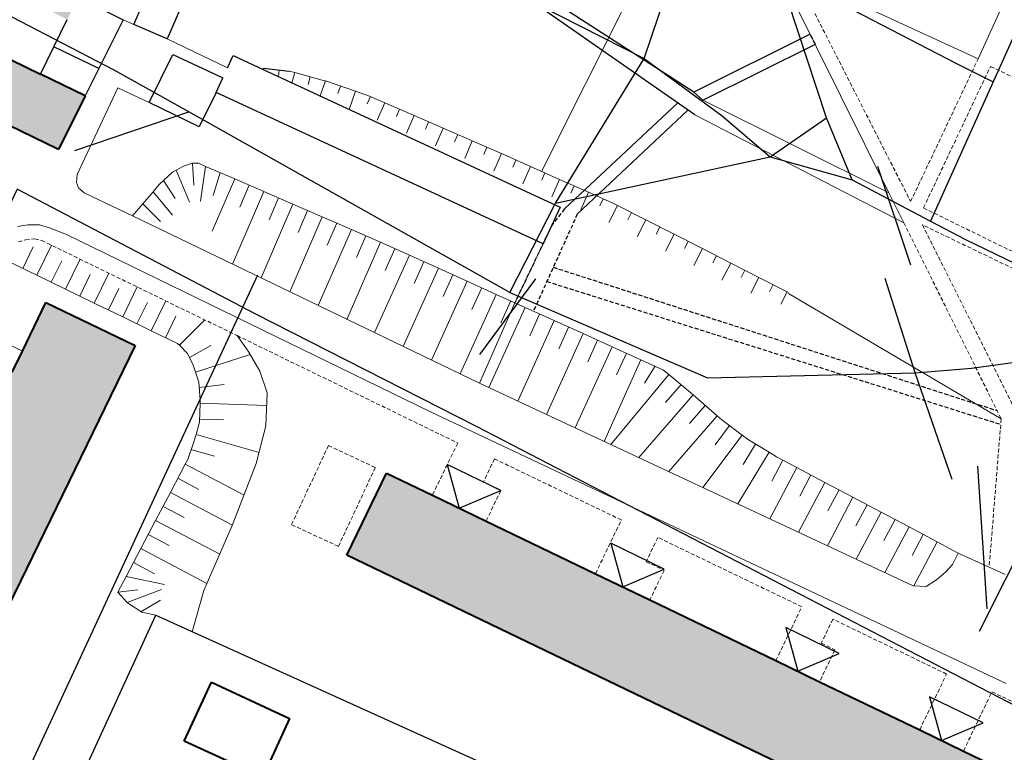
# Model space of a CAD drawing. Extents: x 13 to 4138, y -4831 to -1000.
# Tile 100 of 203: x 2012 to 2136, y -2670 to -2577. Entities that reach past the tile are written whole.
import ezdxf

# ---------------------------------------------------------------- set-up
doc = ezdxf.new("R2010")
doc.units = 0
doc.header["$MEASUREMENT"] = 0
doc.linetypes.add('DASHED', pattern=[0.75, 0.5, -0.25])
for name, color, linetype in [('11', 7, 'CONTINUOUS'), ('24', 7, 'CONTINUOUS'), ('37', 7, 'CONTINUOUS'), ('40', 7, 'CONTINUOUS'), ('6', 7, 'CONTINUOUS'), ('7', 7, 'CONTINUOUS'), ('ЛЕСТНИЦЫ', 6, 'CONTINUOUS'), ('ПЕШЕХОДНЫЕ_ДОРОЖКИ', 3, 'CONTINUOUS'), ('ТРОПЫ', 32, 'CONTINUOUS')]:
    doc.layers.add(name, color=color, linetype=linetype)
for name, color, linetype, lineweight in [('заборы', 5, 'CONTINUOUS', 30), ('заливки дома', 90, 'CONTINUOUS', 40), ('подъезды', 6, 'CONTINUOUS', 40)]:
    doc.layers.add(name, color=color, linetype=linetype, lineweight=lineweight)

msp = doc.modelspace()

# ---------------------------------------------------------------- hatches: boundary and pattern name
at = {"layer": 'заливки дома', "linetype": 'Continuous', "lineweight": 30}
h = msp.add_hatch(color=8, dxfattribs=at)
h.dxf.hatch_style = 1
h.paths.add_polyline_path([(1911.53, -2686.09), (1904.18, -2682.59), (1890.86, -2676.25), (1883.52, -2672.75), (1871.27, -2666.92), (1863.92, -2663.43), (1863.42, -2663.18), (1858.81, -2660.99), (1853.51, -2672.11), (1936.79, -2711.77), (1942.09, -2700.65), (1932.16, -2695.92), (1924.82, -2692.42)])
h.paths.add_polyline_path([(1931.24, -2576.7), (1932.69, -2573.68), (1934.15, -2570.65), (1941.01, -2556.38), (1942.46, -2553.35), (1943.91, -2550.33), (1950.77, -2536.05), (1952.22, -2533.03), (1953.68, -2530.01), (1960.29, -2516.25), (1961.74, -2513.22), (1963.2, -2510.2), (1967.35, -2501.56), (1957.41, -2496.79), (1889.79, -2637.52), (1899.73, -2642.29), (1902.2, -2637.14), (1903.65, -2634.11), (1905.11, -2631.09), (1911.85, -2617.06), (1913.3, -2614.03), (1914.76, -2611.01), (1921.6, -2596.77), (1923.05, -2593.74), (1924.51, -2590.72)])
h.paths.add_polyline_path([(2091.68, -2650.43), (2084.83, -2647.13), (2071.06, -2640.5), (2064.29, -2637.24), (2058.52, -2634.46), (2053.54, -2644.79), (2135.86, -2684.45), (2140.84, -2674.12), (2131.18, -2669.47), (2125.66, -2666.81), (2113.06, -2660.74), (2107.55, -2658.08)])
h.paths.add_polyline_path([(2195.82, -2498.56), (2184.84, -2493.4), (2182.45, -2498.49), (2180.97, -2501.64), (2179.46, -2504.86), (2172.47, -2519.74), (2170.98, -2522.92), (2169.48, -2526.1), (2162.72, -2540.52), (2161.18, -2543.79), (2159.73, -2546.88), (2153.61, -2559.92), (2152.11, -2563.1), (2150.62, -2566.28), (2144.2, -2579.96), (2142.71, -2583.14), (2141.21, -2586.32), (2137.27, -2594.72), (2148.26, -2599.88)])
h.paths.add_polyline_path([(2050.75, -2540.64), (2045.36, -2538.13), (2030.83, -2531.34), (2025.44, -2528.82), (2009.87, -2521.55), (2004.48, -2519.03), (2000, -2516.94), (1998.14, -2516.03), (1997.06, -2518.27), (1993.26, -2526.12), (2000, -2529.39), (2076.6, -2565.18), (2081.38, -2554.95), (2071.62, -2550.39), (2066.23, -2547.88)])
h.paths.add_polyline_path([(2026.85, -2618.39), (2015.61, -2612.98), (2012.67, -2619.09), (2011.39, -2621.74), (2009.94, -2624.78), (2003.26, -2638.68), (2001.97, -2641.36), (2001.16, -2643.04), (2000.9, -2643.58), (2000, -2645.48), (1993.75, -2658.61), (1992.58, -2661.06), (1991.42, -2663.51), (1983.54, -2680.07), (1982.37, -2682.52), (1981.2, -2684.97), (1974.47, -2699.12), (1973.3, -2701.57), (1972.14, -2704.02), (1964.67, -2719.71), (1963.5, -2722.16), (1962.33, -2724.61), (1955.28, -2739.44), (1954.11, -2741.89), (1952.94, -2744.34), (1947.73, -2755.29), (1952.5, -2757.67, -0.791275), (1956.29, -2758.57, -0.116579), (1956.08, -2759.47), (1958.97, -2760.91), (1976.2, -2724.22), (2000, -2673.56)])
h.paths.add_polyline_path([(1957.52, -2647.25), (1948.89, -2643.51), (1945.3, -2651.79), (1953.93, -2655.53)])
h.paths.add_polyline_path([(2014.95, -2584.21), (2004.36, -2579.07), (2001.07, -2585.85), (2017.2, -2593.68), (2020.57, -2586.94)])
h.paths.add_polyline_path([(2008.71, -2566.2), (2007.6, -2568.45), (2004.63, -2566.97), (2002.27, -2571.73), (2004.93, -2573.05), (2005.87, -2571.14), (2018.32, -2577.32), (2019.71, -2574.49), (2020.87, -2572.25)])

# ---------------------------------------------------------------- linework, layer by layer
at = {"layer": '11', "color": 253, "linetype": 'Continuous', "lineweight": 0}
for p, q in [((2029.47, -2652.37), (2000, -2716.56)), ((2034.06, -2654.45), (2029.47, -2652.37)), ((2119.79, -2693.22), (2034.06, -2654.45))]:
    msp.add_line(p, q, dxfattribs=at)
at = {"layer": '24', "color": 253, "linetype": 'Continuous', "lineweight": 0}
for p, q in [((2133.03, -2582.26), (2181.12, -2476.73)), ((2099.07, -2553.33), (2121.79, -2599.15)), ((2119.41, -2576.01), (2133.03, -2582.26)), ((2026.7, -2577.94), (2025.35, -2577.36)), ((2038.5, -2583.41), (2030.91, -2579.76)), ((2019.55, -2596.86), (2024.68, -2585.94)), ((2024.68, -2585.94), (2028.63, -2587.77)), ((2121.79, -2599.15), (2098.36, -2587.47)), ((2097.33, -2589.33), (2123.67, -2602.92)), ((2019.46, -2597.87), (2019.55, -2596.86)), ((2019.73, -2598.51), (2019.46, -2597.87)), ((2020.46, -2599.16), (2019.73, -2598.51)), ((2026.51, -2602.07), (2020.46, -2599.16)), ((2121.79, -2599.15), (2123.67, -2602.92)), ((2070.21, -2623.13), (2026.51, -2602.07)), ((2012.06, -2603.38), (2013.34, -2603.19)), ((2013.34, -2603.19), (2014.81, -2603.19)), ((2014.81, -2603.19), (2016.09, -2603.56)), ((2016.09, -2603.56), (2018.2, -2604.39)), ((2018.2, -2604.39), (2064.12, -2626.78)), ((2124.83, -2648.66), (2070.21, -2623.13)), ((2064.12, -2626.78), (2136.57, -2660.95)), ((2130.52, -2644.53), (2129.79, -2645.99)), ((2134.41, -2646.31), (2130.52, -2644.53)), ((2129.79, -2645.99), (2128.96, -2646.91)), ((2128.96, -2646.91), (2127.77, -2647.92)), ((2136.44, -2647.24), (2134.41, -2646.31)), ((2127.77, -2647.92), (2126.49, -2648.75)), ((2126.49, -2648.75), (2124.83, -2648.66))]:
    msp.add_line(p, q, dxfattribs=at)
at = {"layer": '24', "color": 253, "linetype": 'Continuous'}
for p, q in [((2097.2, -2586.47), (2072.28, -2570.36)), ((2097.33, -2589.33), (2070.52, -2570.63)), ((2111.88, -2579.16), (2097.2, -2586.47)), ((2098.36, -2587.47), (2112.52, -2580.44)), ((2098.36, -2587.47), (2097.2, -2586.47)), ((2095.19, -2587.83), (2080.95, -2601.18)), ((2096.48, -2588.73), (2082.54, -2601.84))]:
    msp.add_line(p, q, dxfattribs=at)
at = {"layer": '24', "color": 253, "linetype": 'DASHED', "lineweight": 0}
for p, q in [((2109.74, -2571.22), (2124.52, -2600.25)), ((2124.52, -2600.25), (2133.03, -2582.26)), ((2126.14, -2601.06), (2134.57, -2583.23)), ((2134.57, -2583.23), (2139.11, -2585.38)), ((2202.7, -2638.58), (2126.14, -2601.06)), ((2123.67, -2602.92), (2135.92, -2627.62)), ((2154.43, -2616.86), (2126, -2603.19)), ((2126, -2603.19), (2138.05, -2627.21)), ((2012.16, -2605.31), (2013.08, -2605.08)), ((2013.08, -2605.08), (2014.23, -2604.95)), ((2014.23, -2604.95), (2015.1, -2605.16)), ((2015.1, -2605.16), (2039.7, -2617.14)), ((2039.7, -2617.14), (2067.49, -2630.67)), ((2135.92, -2627.62), (2134.41, -2646.31)), ((2046.56, -2640.95), (2051.19, -2631)), ((2051.19, -2631), (2057.11, -2633.75)), ((2067.49, -2630.67), (2064.29, -2637.24)), ((2072.12, -2632.67), (2070.71, -2635.6)), ((2088.09, -2640.36), (2072.12, -2632.67)), ((2057.11, -2633.75), (2052.47, -2643.7)), ((2070.71, -2635.6), (2072.91, -2636.66)), ((2072.91, -2636.66), (2071.06, -2640.5)), ((2052.47, -2643.7), (2046.56, -2640.95)), ((2084.83, -2647.13), (2088.09, -2640.36)), ((2092.68, -2642.56), (2091.21, -2645.62)), ((2110.82, -2651.3), (2092.68, -2642.56)), ((2091.21, -2645.62), (2093.48, -2646.71)), ((2093.48, -2646.71), (2091.68, -2650.43)), ((2107.55, -2658.08), (2110.82, -2651.3)), ((2114.73, -2652.87), (2113.27, -2655.9)), ((2129.05, -2659.77), (2114.73, -2652.87)), ((2113.27, -2655.9), (2114.99, -2656.72)), ((2114.99, -2656.72), (2113.06, -2660.74)), ((2125.66, -2666.81), (2129.05, -2659.77)), ((2131.18, -2669.47), (2134.75, -2662.01)), ((2134.75, -2662.01), (2149.39, -2669.01))]:
    msp.add_line(p, q, dxfattribs=at)
at = {"layer": '24', "color": 253, "linetype": 'DASHED'}
for p, q in [((2112.52, -2580.44), (2111.88, -2579.16)), ((2080.95, -2601.18), (2079.32, -2603.27)), ((2082.54, -2601.84), (2077.02, -2614.07)), ((2079.32, -2603.27), (2074.67, -2613.01)), ((2079.52, -2608.52), (2135.4, -2626.58)), ((2078.71, -2610.32), (2135.86, -2628.32))]:
    msp.add_line(p, q, dxfattribs=at)
at = {"layer": '37', "color": 253, "linetype": 'Continuous', "lineweight": 0}
for p, q in [((2043.01, -2583.45), (2042.99, -2583.62)), ((2044.99, -2583.67), (2044.9, -2584.51)), ((2046.26, -2583.82), (2046.96, -2584.01)), ((2046.96, -2584.01), (2046.61, -2585.3)), ((2046.96, -2584.01), (2050.72, -2585.03)), ((2048.89, -2584.53), (2048.63, -2585.49)), ((2050.82, -2585.06), (2050.17, -2586.95)), ((2050.72, -2585.03), (2050.82, -2585.06)), ((2050.82, -2585.06), (2054.6, -2586.36)), ((2052.71, -2585.71), (2052.38, -2586.66)), ((2054.6, -2586.36), (2053.81, -2588.64)), ((2054.6, -2586.36), (2056.39, -2586.98)), ((2056.49, -2587.02), (2056.09, -2587.94)), ((2056.39, -2586.98), (2058.32, -2587.82)), ((2058.32, -2587.82), (2057.36, -2590.02)), ((2058.32, -2587.82), (2061.99, -2589.42)), ((2060.16, -2588.62), (2059.76, -2589.54)), ((2061.99, -2589.42), (2061.03, -2591.62)), ((2061.99, -2589.42), (2065.66, -2591.02)), ((2063.82, -2590.22), (2063.42, -2591.14)), ((2065.66, -2591.02), (2064.7, -2593.22)), ((2065.66, -2591.02), (2069.32, -2592.61)), ((2067.49, -2591.82), (2067.09, -2592.73)), ((2069.32, -2592.61), (2068.36, -2594.82)), ((2069.32, -2592.61), (2072.99, -2594.21)), ((2071.16, -2593.41), (2070.76, -2594.33)), ((2072.99, -2594.21), (2072.03, -2596.41)), ((2072.99, -2594.21), (2073.67, -2594.51)), ((2073.67, -2594.51), (2076.65, -2595.83)), ((2074.82, -2595.02), (2074.41, -2595.93)), ((2031.56, -2596.54), (2032.01, -2596.3)), ((2032.01, -2596.3), (2032.96, -2595.8)), ((2032.01, -2596.3), (2033.71, -2600.35)), ((2032.96, -2595.8), (2034.07, -2595.42)), ((2034.07, -2595.42), (2034.24, -2598.17)), ((2034.07, -2595.42), (2034.82, -2595.42)), ((2034.82, -2595.42), (2035.73, -2595.82)), ((2035.73, -2595.82), (2035.11, -2600.21)), ((2035.73, -2595.82), (2039.4, -2597.41)), ((2076.65, -2595.83), (2075.67, -2598.03)), ((2076.65, -2595.83), (2080.3, -2597.46)), ((2029.89, -2598.12), (2031.56, -2596.54)), ((2030.43, -2597.61), (2031.91, -2599.86)), ((2039.4, -2597.41), (2036.56, -2603.98)), ((2037.57, -2596.61), (2036.67, -2599.48)), ((2039.4, -2597.41), (2043.08, -2599)), ((2078.47, -2596.65), (2078.07, -2597.56)), ((2080.3, -2597.46), (2079.32, -2599.65)), ((2080.3, -2597.46), (2083.95, -2599.09)), ((2029.11, -2599.03), (2029.89, -2598.12)), ((2041.24, -2598.2), (2040.05, -2600.96)), ((2082.13, -2598.27), (2081.72, -2599.19)), ((2026.51, -2602.07), (2029.11, -2599.03)), ((2029.11, -2599.03), (2031.57, -2601.95)), ((2043.08, -2599), (2039.11, -2608.14)), ((2043.08, -2599), (2046.74, -2600.59)), ((2044.91, -2599.8), (2043.72, -2602.55)), ((2083.95, -2599.09), (2082.98, -2601.28)), ((2083.95, -2599.09), (2087.03, -2600.45)), ((2085.78, -2599.9), (2085.38, -2600.81)), ((2027.81, -2600.55), (2030.07, -2602.78)), ((2046.74, -2600.59), (2042.72, -2609.88)), ((2046.74, -2600.59), (2050.41, -2602.18)), ((2048.58, -2601.39), (2047.39, -2604.14)), ((2087.59, -2600.74), (2086.51, -2602.88)), ((2087.03, -2600.45), (2087.59, -2600.74)), ((2087.59, -2600.74), (2091.16, -2602.56)), ((2050.41, -2602.18), (2046.33, -2611.62)), ((2050.41, -2602.18), (2054.09, -2603.77)), ((2089.38, -2601.65), (2088.92, -2602.54)), ((2091.16, -2602.56), (2090.07, -2604.7)), ((2091.16, -2602.56), (2094.73, -2604.37)), ((2054.09, -2603.77), (2049.93, -2613.36)), ((2052.25, -2602.98), (2051.06, -2605.73)), ((2054.09, -2603.77), (2057.76, -2605.36)), ((2092.94, -2603.46), (2092.49, -2604.35)), ((2055.92, -2604.57), (2054.73, -2607.32)), ((2094.73, -2604.37), (2093.64, -2606.51)), ((2094.73, -2604.37), (2098.29, -2606.18)), ((2012.7, -2608.67), (2014.01, -2605.97)), ((2014.5, -2609.54), (2016.34, -2605.76)), ((2057.76, -2605.36), (2053.54, -2615.09)), ((2057.76, -2605.36), (2057.77, -2605.37)), ((2057.77, -2605.37), (2061.4, -2607.01)), ((2059.58, -2606.19), (2058.34, -2608.92)), ((2096.51, -2605.28), (2096.05, -2606.17)), ((2098.29, -2606.18), (2097.2, -2608.32)), ((2098.29, -2606.18), (2101.86, -2608)), ((2018.1, -2611.29), (2019.93, -2607.51)), ((2061.4, -2607.01), (2056.99, -2616.76)), ((2061.4, -2607.01), (2065.05, -2608.66)), ((2100.07, -2607.09), (2099.62, -2607.98)), ((2014.5, -2609.54), (2010.9, -2607.79)), ((2016.3, -2610.41), (2017.61, -2607.72)), ((2065.05, -2608.66), (2060.6, -2618.5)), ((2063.22, -2607.83), (2061.99, -2610.57)), ((2065.05, -2608.66), (2068.69, -2610.3)), ((2101.86, -2608), (2100.75, -2610.16)), ((2101.86, -2608), (2105.42, -2609.81)), ((2018.1, -2611.29), (2014.5, -2609.54)), ((2019.9, -2612.16), (2021.21, -2609.46)), ((2021.69, -2613.04), (2023.53, -2609.26)), ((2066.87, -2609.48), (2065.63, -2612.22)), ((2103.64, -2608.91), (2103.18, -2609.8)), ((2105.42, -2609.81), (2104.4, -2611.81)), ((2105.42, -2609.81), (2108.99, -2611.63)), ((2021.69, -2613.04), (2018.1, -2611.29)), ((2023.49, -2613.91), (2024.81, -2611.21)), ((2025.29, -2614.78), (2027.12, -2611.01)), ((2068.69, -2610.3), (2064.2, -2620.23)), ((2068.69, -2610.3), (2072.34, -2611.95)), ((2070.51, -2611.13), (2069.28, -2613.86)), ((2107.2, -2610.72), (2106.75, -2611.61)), ((2072.34, -2611.95), (2067.81, -2621.97)), ((2072.34, -2611.95), (2075.98, -2613.6)), ((2108.99, -2611.63), (2108.19, -2613.19)), ((2108.99, -2611.63), (2109.14, -2611.7)), ((2025.29, -2614.78), (2021.69, -2613.04)), ((2027.09, -2615.66), (2028.4, -2612.96)), ((2028.89, -2616.53), (2030.72, -2612.76)), ((2075.98, -2613.6), (2071.42, -2623.69)), ((2074.16, -2612.78), (2072.92, -2615.51)), ((2075.98, -2613.6), (2079.63, -2615.25)), ((2028.89, -2616.53), (2025.29, -2614.78)), ((2030.69, -2617.41), (2032, -2614.71)), ((2077.8, -2614.42), (2076.57, -2617.16)), ((2032.43, -2618.36), (2035.64, -2615.16)), ((2079.63, -2615.25), (2075.04, -2625.39)), ((2079.63, -2615.25), (2083.27, -2616.89)), ((2081.45, -2616.07), (2080.21, -2618.8)), ((2032.21, -2618.15), (2028.89, -2616.53)), ((2039.7, -2617.14), (2041.19, -2619.23)), ((2083.27, -2616.89), (2078.67, -2627.08)), ((2083.27, -2616.89), (2086.92, -2618.54)), ((2032.43, -2618.36), (2032.21, -2618.15)), ((2033.41, -2619.34), (2032.43, -2618.36)), ((2033.71, -2619.91), (2036.4, -2618.4)), ((2086.92, -2618.54), (2082.29, -2628.77)), ((2085.09, -2617.72), (2083.86, -2620.45)), ((2086.92, -2618.54), (2090.56, -2620.19)), ((2034.14, -2620.72), (2033.41, -2619.34)), ((2034.46, -2621.73), (2041.36, -2619.52)), ((2041.19, -2619.23), (2042.57, -2621.62)), ((2088.74, -2619.36), (2087.5, -2622.1)), ((2034.46, -2621.73), (2034.14, -2620.72)), ((2090.56, -2620.19), (2085.92, -2630.47)), ((2090.56, -2620.19), (2093.33, -2621.44)), ((2092.35, -2620.99), (2091, -2623.12)), ((2034.87, -2623.01), (2034.46, -2621.73)), ((2042.57, -2621.62), (2043.48, -2624.37)), ((2094.07, -2622.05), (2086.77, -2630.86)), ((2093.33, -2621.44), (2094.07, -2622.05)), ((2094.07, -2622.05), (2096.58, -2624.13)), ((2035.06, -2625.22), (2034.87, -2623.01)), ((2034.93, -2623.68), (2038.06, -2623.28)), ((2095.63, -2623.31), (2093.66, -2625.57)), ((2043.48, -2624.37), (2043.3, -2628.5)), ((2097.14, -2624.62), (2090.29, -2632.51)), ((2096.58, -2624.13), (2097.14, -2624.62)), ((2097.14, -2624.62), (2100.16, -2627.24)), ((2034.97, -2628.06), (2035.04, -2625.65)), ((2035.04, -2625.65), (2035.06, -2625.22)), ((2035.04, -2625.65), (2043.42, -2625.93)), ((2098.65, -2625.93), (2096.68, -2628.2)), ((2100.16, -2627.24), (2094.06, -2634.27)), ((2100.16, -2627.24), (2100.76, -2627.76)), ((2034.53, -2629.59), (2034.97, -2628.06)), ((2034.98, -2627.65), (2037.98, -2627.75)), ((2043.3, -2628.5), (2042.11, -2633.27)), ((2101.72, -2628.48), (2099.92, -2630.88)), ((2100.76, -2627.76), (2103.32, -2629.68)), ((2034.23, -2630.63), (2034.53, -2629.59)), ((2034.53, -2629.59), (2042.46, -2631.86)), ((2103.32, -2629.68), (2098.37, -2636.29)), ((2103.32, -2629.68), (2104.1, -2630.27)), ((2033.5, -2632.74), (2034.23, -2630.63)), ((2104.98, -2630.8), (2103.43, -2633.37)), ((2104.1, -2630.27), (2106.69, -2631.84)), ((2033.98, -2631.51), (2036.86, -2632.34)), ((2106.69, -2631.84), (2102.75, -2638.34)), ((2106.69, -2631.84), (2107.63, -2632.41)), ((2031.31, -2636.89), (2033.18, -2633.35)), ((2033.18, -2633.35), (2033.5, -2632.74)), ((2033.18, -2633.35), (2040.57, -2637.25)), ((2042.11, -2633.27), (2039.08, -2641.08)), ((2108.43, -2632.83), (2107.02, -2635.48)), ((2107.63, -2632.41), (2110.2, -2633.76)), ((2110.2, -2633.76), (2106.78, -2640.22)), ((2110.2, -2633.76), (2113.73, -2635.64)), ((2111.96, -2634.7), (2110.56, -2637.35)), ((2032.24, -2635.12), (2034.9, -2636.52)), ((2113.73, -2635.64), (2110.41, -2641.91)), ((2113.73, -2635.64), (2117.26, -2637.51)), ((2029.44, -2640.42), (2031.31, -2636.89)), ((2031.31, -2636.89), (2039.12, -2641)), ((2115.5, -2636.57), (2114.09, -2639.22)), ((2117.26, -2637.51), (2114.03, -2643.61)), ((2117.26, -2637.51), (2120.8, -2639.38)), ((2119.03, -2638.44), (2117.63, -2641.09)), ((2030.38, -2638.65), (2033.03, -2640.05)), ((2120.8, -2639.38), (2117.66, -2645.3)), ((2120.8, -2639.38), (2124.34, -2641.25)), ((2027.58, -2643.96), (2029.44, -2640.42)), ((2029.44, -2640.42), (2037.51, -2644.68)), ((2039.08, -2641.08), (2035.51, -2649.24)), ((2122.57, -2640.32), (2121.16, -2642.97)), ((2028.51, -2642.19), (2031.16, -2643.59)), ((2124.34, -2641.25), (2121.29, -2647)), ((2124.34, -2641.25), (2127.87, -2643.12)), ((2126.1, -2642.19), (2124.7, -2644.84)), ((2127.87, -2643.12), (2124.94, -2648.66)), ((2127.87, -2643.12), (2130.52, -2644.53)), ((2025.71, -2647.5), (2027.58, -2643.96)), ((2027.58, -2643.96), (2035.9, -2648.35)), ((2026.64, -2645.73), (2029.3, -2647.13)), ((2024.68, -2649.46), (2025.71, -2647.5)), ((2025.71, -2647.5), (2030.56, -2648.49)), ((2024.68, -2649.46), (2027.2, -2649.17)), ((2025.87, -2650.78), (2024.68, -2649.46)), ((2025.87, -2650.78), (2030.19, -2649.14)), ((2035.51, -2649.24), (2034.06, -2654.45)), ((2025.88, -2650.79), (2025.87, -2650.78)), ((2027.71, -2651.99), (2025.88, -2650.79)), ((2027.56, -2651.95), (2030.05, -2650.47)), ((2029.47, -2652.37), (2027.71, -2651.99))]:
    msp.add_line(p, q, dxfattribs=at)
at = {"layer": '37', "color": 253, "linetype": 'Continuous', "lineweight": 25}
msp.add_line((2043.01, -2583.45), (2046.26, -2583.82), dxfattribs=at)
at = {"layer": '40', "color": 253, "linetype": 'Continuous', "lineweight": 0}
for p, q in [((2091.3, -2569.99), (2078.03, -2596.45)), ((2074.67, -2613.01), (2078.24, -2605.58)), ((2135.92, -2627.62), (2109.14, -2611.84)), ((2070.21, -2623.13), (2074.67, -2613.01))]:
    msp.add_line(p, q, dxfattribs=at)
at = {"layer": '6', "color": 253, "linetype": 'Continuous', "lineweight": 25}
for p, q in [((2026.7, -2577.94), (2029.04, -2572.53)), ((2019.71, -2574.49), (2025.35, -2577.36)), ((2033.25, -2574.35), (2030.91, -2579.76)), ((2016.64, -2580.77), (2018.32, -2577.32)), ((2025.35, -2577.36), (2022.28, -2583.51)), ((2030.91, -2579.76), (2026.7, -2577.94)), ((2014.95, -2584.21), (2016.64, -2580.77)), ((2022.28, -2583.51), (2016.64, -2580.77)), ((2028.63, -2587.77), (2031.6, -2581.73)), ((2031.6, -2581.73), (2037.92, -2584.66)), ((2038.5, -2583.41), (2039.21, -2581.87)), ((2039.21, -2581.87), (2042.99, -2583.62)), ((2022.28, -2583.51), (2020.57, -2586.94)), ((2042.99, -2583.62), (2076.64, -2599.22)), ((2037.07, -2586.5), (2037.92, -2584.66)), ((2037.07, -2586.5), (2034.92, -2590.86)), ((2078.24, -2605.58), (2037.07, -2586.5)), ((2034.92, -2590.86), (2028.63, -2587.77)), ((2076.64, -2599.22), (2080.39, -2600.96)), ((2080.39, -2600.96), (2078.24, -2605.58))]:
    msp.add_line(p, q, dxfattribs=at)
at = {"layer": '6', "color": 253, "linetype": 'Continuous', "lineweight": 40}
for p, q in [((2004.36, -2579.07), (2014.95, -2584.21)), ((2020.57, -2586.94), (2014.95, -2584.21)), ((2017.2, -2593.68), (2001.07, -2585.85)), ((2020.57, -2586.94), (2017.2, -2593.68)), ((2012.67, -2619.09), (2015.61, -2612.98)), ((2015.61, -2612.98), (2026.85, -2618.39)), ((2026.85, -2618.39), (2000, -2673.56)), ((2011.39, -2621.74), (2012.67, -2619.09)), ((2053.54, -2644.79), (2058.52, -2634.46)), ((2058.52, -2634.46), (2064.29, -2637.24)), ((2064.29, -2637.24), (2071.06, -2640.5)), ((2071.06, -2640.5), (2084.83, -2647.13)), ((2135.86, -2684.45), (2053.54, -2644.79)), ((2084.83, -2647.13), (2091.68, -2650.43)), ((2091.68, -2650.43), (2107.55, -2658.08)), ((2107.55, -2658.08), (2113.06, -2660.74)), ((2033.05, -2668.21), (2036.47, -2660.81)), ((2036.47, -2660.81), (2046.32, -2665.36)), ((2113.06, -2660.74), (2125.66, -2666.81)), ((2046.32, -2665.36), (2042.91, -2672.74)), ((2125.66, -2666.81), (2131.18, -2669.47)), ((2042.91, -2672.74), (2033.05, -2668.21)), ((2131.18, -2669.47), (2140.84, -2674.12))]:
    msp.add_line(p, q, dxfattribs=at)
at = {"layer": '7', "color": 253, "linetype": 'Continuous', "lineweight": 0}
msp.add_line((2012.67, -2619.09), (2010.03, -2617.77), dxfattribs=at)
at = {"layer": 'заборы'}
for p, q in [((1992.59, -2732.52), (2029.47, -2652.37)), ((2029.47, -2652.37), (2119.79, -2693.22))]:
    msp.add_line(p, q, dxfattribs=at)
at = {"layer": 'ЛЕСТНИЦЫ'}
for points in [[(2124.56, -2608.25), (2120.41, -2595.83)], [(2077.29, -2609.98), (2070.23, -2619.53)], [(2134.14, -2651.55), (2133, -2633.57)]]:
    msp.add_lwpolyline(points, dxfattribs=at)
at = {"layer": 'ПЕШЕХОДНЫЕ_ДОРОЖКИ'}
for points in [[(2183.58, -2477.03), (2134.93, -2585.17), (2127.04, -2602.71)], [(2074.05, -2611.69), (2079.79, -2600.47), (2090.95, -2582.24), (2095.52, -2568.68), (2099.19, -2557.79), (2105.65, -2539.28)], [(2117.17, -2597.53), (2113.92, -2589.7), (2107.82, -2571.17), (2099.19, -2557.79), (2093.44, -2551.85), (2086, -2547.65), (2077.76, -2543)], [(1984.44, -2564.97), (1995.96, -2556.67), (2009.35, -2556.83), (2074.75, -2573.95), (2090.95, -2582.24)], [(2107.82, -2571.17), (2130.3, -2582.87), (2134.93, -2585.17)], [(2074.05, -2611.69), (2033.61, -2588.97), (2024.21, -2583.7), (2005.91, -2574.18), (2000.24, -2575.69), (1994.7, -2583.62)], [(2090.95, -2582.24), (2100.77, -2589.45), (2106.83, -2594.62), (2117.17, -2597.53)], [(2019.27, -2593.8), (2033.61, -2588.97)], [(2079.79, -2600.47), (2106.83, -2594.62), (2113.92, -2589.7)], [(2117.17, -2597.53), (2127.04, -2602.71), (2131.43, -2605.03), (2152.8, -2615.38), (2161.68, -2619.79), (2176.19, -2626.98), (2205.02, -2641.19), (2269.33, -2671.74), (2301.42, -2686.54)], [(2137.84, -2663.85), (2069.86, -2628.61), (2041.96, -2614.41), (2012, -2598.71), (2003.71, -2616.21), (1995.93, -2621.27), (1990.07, -2624.64), (1957.79, -2645.84), (1954.25, -2644.59), (1948.04, -2642.43), (1941.14, -2649.91), (1925.87, -2658.59), (1916.76, -2660.99), (1903.65, -2656.24), (1858.5, -2636.69), (1846.13, -2633.04), (1828.21, -2629.85), (1820.94, -2628.68)], [(2129.76, -2635.28), (2125.08, -2621.85), (2121.32, -2609.95)], [(2074.05, -2611.69), (2098.93, -2622.45), (2125.08, -2621.85), (2132.2, -2621.26), (2148.07, -2619.06), (2152.8, -2615.38), (2133.16, -2654.43)]]:
    msp.add_lwpolyline(points, dxfattribs=at)
at = {"layer": 'подъезды', "lineweight": 30}
for p, q in [((2072.91, -2636.66), (2066.17, -2633.38)), ((2066.17, -2633.38), (2067.68, -2638.87)), ((2067.68, -2638.87), (2072.91, -2636.66)), ((2093.49, -2646.58), (2086.75, -2643.29)), ((2086.75, -2643.29), (2088.26, -2648.78)), ((2088.26, -2648.78), (2093.49, -2646.58)), ((2115.54, -2657.2), (2108.8, -2653.92)), ((2108.8, -2653.92), (2110.3, -2659.41)), ((2110.3, -2659.41), (2115.54, -2657.2)), ((2133.66, -2665.93), (2126.91, -2662.65)), ((2126.91, -2662.65), (2128.42, -2668.14)), ((2128.42, -2668.14), (2133.66, -2665.93))]:
    msp.add_line(p, q, dxfattribs=at)
at = {"layer": 'ТРОПЫ'}
msp.add_lwpolyline([(2042.28, -2609.51), (1990.34, -2721.53), (1990.8, -2740.2)], dxfattribs=at)

doc.saveas('drawing.dxf')
